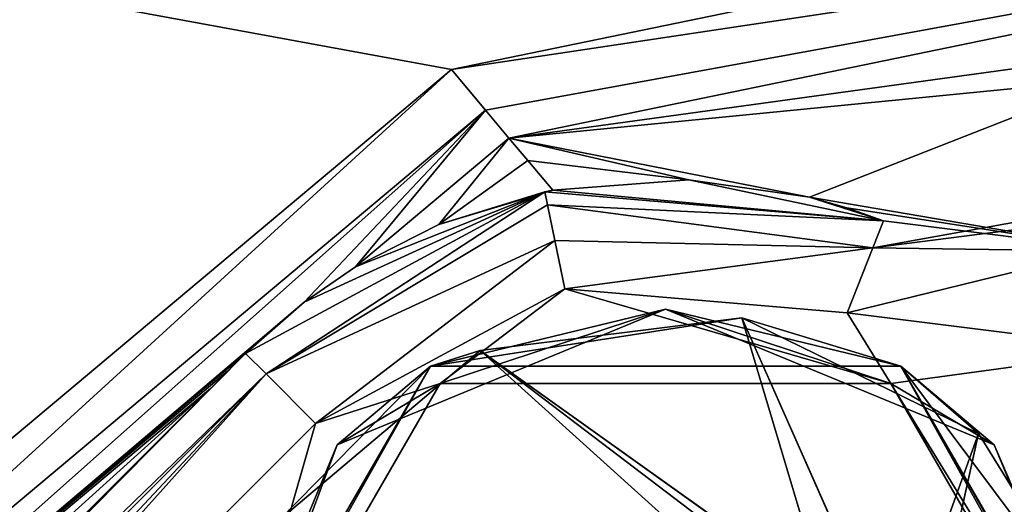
# Model space of a CAD drawing. Header units: metres. Extents: x -205 to 205, y -82 to 82.
# Tile 158 of 256: x -101.52 to -91.58, y 51.72 to 56.62. Entities that reach past the tile are written whole.
import ezdxf

# ---------------------------------------------------------------- set-up
doc = ezdxf.new("R2010")
doc.units = ezdxf.units.M
doc.layers.add('solid_PRT0003', color=7, linetype='CONTINUOUS')

msp = doc.modelspace()

# ---------------------------------------------------------------- linework, layer by layer
at = {"layer": 'solid_PRT0003'}
for points in [[(-200, -75), (-200, 75), (0, 75)], [(0, -75), (-200, -75), (0, 75)], [(-97.162331, 56.110996, 1.5), (-82.463348, 59.144897, 1.5), (-200, 75, 1.5)], [(-106.87645, 47.959885, 1.5), (-97.162331, 56.110996, 1.5), (-200, 75, 1.5)], [(-82.724831, 58.280056, 2.071429), (-82.463348, 59.144897, 1.5), (-97.162331, 56.110996, 1.5)], [(-82.724831, 58.280056, 2.071429), (-97.162331, 56.110996, 1.5), (-96.818748, 55.70153, 1.654846)], [(-82.724831, 58.280056, 2.071429), (-96.818748, 55.70153, 1.654846), (-96.581566, 55.418869, 2.071429)], [(-82.724831, 58.280056, 2.071429), (-96.581566, 55.418869, 2.071429), (-85.28138, 56.530193, 3.5)], [(-89.560646, 56.385574, 3.5), (-85.28138, 56.530193, 3.5), (-96.581566, 55.418869, 2.071429)], [(-93.546638, 54.82132, 3.5), (-89.560646, 56.385574, 3.5), (-96.581566, 55.418869, 2.071429)], [(-90.331291, 54.273312, 3.5), (-89.560646, 56.385574, 3.5), (-93.546638, 54.82132, 3.5)], [(-106.532867, 47.550419, 1.654846), (-97.162331, 56.110996, 1.5), (-106.87645, 47.959885, 1.5)], [(-96.818748, 55.70153, 1.654846), (-97.162331, 56.110996, 1.5), (-106.532867, 47.550419, 1.654846)], [(-96.818748, 55.70153, 1.654846), (-106.532867, 47.550419, 1.654846), (-106.295685, 47.267757, 2.071429)], [(-96.818748, 55.70153, 1.654846), (-106.295685, 47.267757, 2.071429), (-98.650169, 53.761948, 1.962268)], [(-96.818748, 55.70153, 1.654846), (-98.650169, 53.761948, 1.962268), (-98.133018, 54.11705, 2.071429)], [(-96.581566, 55.418869, 2.071429), (-96.818748, 55.70153, 1.654846), (-98.133018, 54.11705, 2.071429)], [(-97.289932, 54.54583, 2.437609), (-96.581566, 55.418869, 2.071429), (-98.133018, 54.11705, 2.071429)], [(-97.289932, 54.54583, 2.437609), (-96.391777, 55.19268, 2.54747), (-96.581566, 55.418869, 2.071429)], [(-94.766312, 54.995449, 3.363726), (-93.546638, 54.82132, 3.5), (-96.581566, 55.418869, 2.071429)], [(-96.391777, 55.19268, 2.54747), (-94.766312, 54.995449, 3.363726), (-96.581566, 55.418869, 2.071429)], [(-97.289932, 54.54583, 2.437609), (-96.138611, 54.890972, 2.945816), (-96.391777, 55.19268, 2.54747)], [(-96.391777, 55.19268, 2.54747), (-96.138611, 54.890972, 2.945816), (-94.766312, 54.995449, 3.363726)], [(-92.906303, 54.309189, 13.207107), (-87.8479, 54.955055, 13.207107), (-88.02037, 55.191788, 12.5)], [(-92.906303, 54.309189, 13.207107), (-88.02037, 55.191788, 12.5), (-90.331291, 54.273312, 12.5)], [(-92.798851, 54.581661, 12.5), (-94.766312, 54.995449, 3.363726), (-96.138611, 54.890972, 2.945816)], [(-92.798851, 54.581661, 12.5), (-93.546638, 54.82132, 3.5), (-94.766312, 54.995449, 3.363726)], [(-96.220306, 54.874596, 12.5), (-96.138611, 54.890972, 2.945816), (-97.289932, 54.54583, 2.437609)], [(-96.220306, 54.874596, 12.5), (-92.798851, 54.581661, 12.5), (-96.138611, 54.890972, 2.945816)], [(-87.8479, 54.955055, 13.207107), (-93.16571, 53.651382, 13.5), (-90.204567, 53.281372, 13.5)], [(-92.906303, 54.309189, 13.207107), (-93.16571, 53.651382, 13.5), (-87.8479, 54.955055, 13.207107)], [(-96.220306, 54.874596, 12.5), (-98.650169, 53.761948, 1.962268), (-99.242035, 53.243244, 1.989737)], [(-99.242035, 53.243244, 12.5), (-96.220306, 54.874596, 12.5), (-99.242035, 53.243244, 1.989737)], [(-99.034958, 53.03611, 13.207107), (-96.220306, 54.874596, 12.5), (-99.242035, 53.243244, 12.5)], [(-99.034958, 53.03611, 13.207107), (-96.193054, 54.74342, 13), (-96.220306, 54.874596, 12.5)], [(-96.220306, 54.874596, 12.5), (-98.133018, 54.11705, 2.071429), (-98.650169, 53.761948, 1.962268)], [(-96.220306, 54.874596, 12.5), (-97.289932, 54.54583, 2.437609), (-98.133018, 54.11705, 2.071429)], [(-96.193054, 54.74342, 13), (-92.798851, 54.581661, 12.5), (-96.220306, 54.874596, 12.5)], [(-93.168839, 54.713741, 3.5), (-93.546638, 54.82132, 3.5), (-92.798851, 54.581661, 12.5)], [(-93.168839, 54.713741, 3.5), (-90.331291, 54.273312, 3.5), (-93.546638, 54.82132, 3.5)], [(-99.034958, 53.03611, 13.207107), (-96.118614, 54.385044, 13.366025), (-96.193054, 54.74342, 13)], [(-96.193054, 54.74342, 13), (-92.906303, 54.309189, 13.207107), (-92.798851, 54.581661, 12.5)], [(-96.193054, 54.74342, 13), (-96.118614, 54.385044, 13.366025), (-92.906303, 54.309189, 13.207107)], [(-93.168839, 54.713741, 3.5), (-92.798851, 54.581661, 12.5), (-92.798851, 54.581661, 3.5)], [(-93.168839, 54.713741, 3.5), (-92.798851, 54.581661, 3.5), (-90.331291, 54.273312, 3.5)], [(-92.906303, 54.309189, 13.207107), (-90.331291, 54.273312, 12.5), (-92.798851, 54.581661, 12.5)], [(-92.798851, 54.581661, 3.5), (-92.798851, 54.581661, 12.5), (-90.331291, 54.273312, 12.5)], [(-90.331291, 54.273312, 3.5), (-92.798851, 54.581661, 3.5), (-90.331291, 54.273312, 12.5)], [(-99.034958, 53.03611, 13.207107), (-98.535027, 52.536037, 13.5), (-96.118614, 54.385044, 13.366025)], [(-96.118614, 54.385044, 13.366025), (-98.535027, 52.536037, 13.5), (-96.016922, 53.895496, 13.5)], [(-96.118614, 54.385044, 13.366025), (-96.016922, 53.895496, 13.5), (-92.906303, 54.309189, 13.207107)], [(-92.906303, 54.309189, 13.207107), (-96.016922, 53.895496, 13.5), (-93.16571, 53.651382, 13.5)], [(-97.275261, 52.940262, 13.5), (-96.016922, 53.895496, 13.5), (-98.535027, 52.536037, 13.5)], [(-97.275261, 52.940262, 13.5), (-92.725082, 52.940456, 13.5), (-96.016922, 53.895496, 13.5)], [(-92.725082, 52.940456, 13.5), (-93.16571, 53.651382, 13.5), (-96.016922, 53.895496, 13.5)], [(-99.242035, 53.243244, 1.989737), (-98.650169, 53.761948, 1.962268), (-106.295685, 47.267757, 2.071429)], [(-98.317337, 52.317337, 13.558578), (-95, 53.691422, 13.558578), (-97.275261, 52.940262, 13.5)], [(-98.317337, 52.317337, 13.558578), (-97.375008, 53.113617, 13.7), (-95, 53.691422, 13.558578)], [(-95, 53.691422, 13.558578), (-97.375008, 53.113617, 13.7), (-92.625015, 53.113628, 13.7)], [(-94.23114, 53.602894, 17.260666), (-92.625015, 53.113628, 17.098219), (-97.375008, 53.113617, 17.098219)], [(-96.874001, 53.273865, 17.260666), (-94.23114, 53.602894, 17.260666), (-97.375008, 53.113617, 17.098219)], [(-95, 53.691422, 13.558578), (-92.725082, 52.940456, 13.5), (-97.275261, 52.940262, 13.5)], [(-93.389793, 50.782112, 18.393747), (-94.23114, 53.602894, 17.260666), (-96.874001, 53.273865, 17.260666)], [(-95, 53.691422, 13.558578), (-91.682663, 52.317337, 13.558578), (-92.725082, 52.940456, 13.5)], [(-95, 53.691422, 13.558578), (-92.625015, 53.113628, 13.7), (-91.682663, 52.317337, 13.558578)], [(-94.23114, 53.602894, 17.260666), (-91.839104, 52.433151, 17.260666), (-92.625015, 53.113628, 17.098219)], [(-92.679359, 50.101761, 18.339132), (-91.839104, 52.433151, 17.260666), (-94.23114, 53.602894, 17.260666)], [(-92.765045, 50.290222, 18.335142), (-94.23114, 53.602894, 17.260666), (-93.389793, 50.782112, 18.393747)], [(-92.679359, 50.101761, 18.339132), (-94.23114, 53.602894, 17.260666), (-92.765045, 50.290222, 18.335142)], [(-92.725082, 52.940456, 13.5), (-90.204567, 53.281372, 13.5), (-93.16571, 53.651382, 13.5)], [(-108.588158, 43.792175, 12.882648), (-99.034958, 53.03611, 13.207107), (-99.242035, 53.243244, 12.5)], [(-108.556015, 43.916672, 12.646502), (-108.588158, 43.792175, 12.882648), (-99.242035, 53.243244, 12.5)], [(-108.52153, 43.966396, 12.5), (-108.556015, 43.916672, 12.646502), (-99.242035, 53.243244, 12.5)], [(-99.242035, 53.243244, 12.5), (-107.071526, 45.415989, 3.195747), (-108.52153, 43.966396, 3.444415)], [(-108.52153, 43.966396, 12.5), (-99.242035, 53.243244, 12.5), (-108.52153, 43.966396, 3.444415)], [(-99.242035, 53.243244, 12.5), (-105.804619, 46.682533, 3.003882), (-107.071526, 45.415989, 3.195747)], [(-99.423119, 53.062218, 2.029309), (-99.242035, 53.243244, 1.989737), (-106.295685, 47.267757, 2.071429)], [(-99.242035, 53.243244, 12.5), (-102.273689, 50.212456, 2.59002), (-105.804619, 46.682533, 3.003882)], [(-99.242035, 53.243244, 12.5), (-99.595497, 52.889881, 2.071429), (-102.273689, 50.212456, 2.59002)], [(-99.242035, 53.243244, 12.5), (-99.423119, 53.062218, 2.029309), (-99.595497, 52.889881, 2.071429)], [(-99.242035, 53.243244, 12.5), (-99.242035, 53.243244, 1.989737), (-99.423119, 53.062218, 2.029309)], [(-98.906609, 51.552677, 17.260666), (-96.874001, 53.273865, 17.260666), (-97.375008, 53.113617, 17.098219)], [(-95, 51.580647, 18.335138), (-96.874001, 53.273865, 17.260666), (-98.906609, 51.552677, 17.260666)], [(-93.799126, 51.080048, 18.393747), (-96.874001, 53.273865, 17.260666), (-94.261749, 51.285534, 18.393747)], [(-95, 51.580647, 18.335138), (-94.261749, 51.285534, 18.393747), (-96.874001, 53.273865, 17.260666)], [(-93.389793, 50.782112, 18.393747), (-96.874001, 53.273865, 17.260666), (-93.799126, 51.080048, 18.393747)], [(-92.725082, 52.940456, 13.5), (-90.449997, 49, 13.5), (-90.204567, 53.281372, 13.5)], [(-99.75, 49, 13.7), (-99.75, 49, 17.098219), (-97.375008, 53.113617, 17.098219)], [(-98.906609, 51.552677, 17.260666), (-97.375008, 53.113617, 17.098219), (-99.75, 49, 17.098219)], [(-97.375008, 53.113617, 13.7), (-99.75, 49, 13.7), (-97.375008, 53.113617, 17.098219)], [(-99.691422, 49, 13.558578), (-99.75, 49, 13.7), (-97.375008, 53.113617, 13.7)], [(-98.317337, 52.317337, 13.558578), (-99.691422, 49, 13.558578), (-97.375008, 53.113617, 13.7)], [(-97.375008, 53.113617, 13.7), (-97.375008, 53.113617, 17.098219), (-92.625015, 53.113628, 17.098219)], [(-92.625015, 53.113628, 13.7), (-97.375008, 53.113617, 13.7), (-92.625015, 53.113628, 17.098219)], [(-92.625015, 53.113628, 13.7), (-92.625015, 53.113628, 17.098219), (-90.25, 49, 17.098219)], [(-90.272049, 49, 17.189507), (-90.25, 49, 17.098219), (-92.625015, 53.113628, 17.098219)], [(-90.25, 49, 13.7), (-92.625015, 53.113628, 13.7), (-90.25, 49, 17.098219)], [(-90.333336, 49, 17.260666), (-90.272049, 49, 17.189507), (-92.625015, 53.113628, 17.098219)], [(-90.514534, 50.287766, 17.260666), (-90.333336, 49, 17.260666), (-92.625015, 53.113628, 17.098219)], [(-91.839104, 52.433151, 17.260666), (-90.514534, 50.287766, 17.260666), (-92.625015, 53.113628, 17.098219)], [(-91.682663, 52.317337, 13.558578), (-92.625015, 53.113628, 13.7), (-90.25, 49, 13.7)], [(-108.588158, 43.792175, 12.882648), (-108.409615, 43.657681, 13.211638), (-99.034958, 53.03611, 13.207107)], [(-108.409615, 43.657681, 13.211638), (-107.958176, 43.50005, 13.462326), (-99.034958, 53.03611, 13.207107)], [(-107.958176, 43.50005, 13.462326), (-107.571854, 43.501793, 13.5), (-99.034958, 53.03611, 13.207107)], [(-99.034958, 53.03611, 13.207107), (-107.571854, 43.501793, 13.5), (-98.535027, 52.536037, 13.5)], [(-99.595497, 52.889881, 2.071429), (-99.423119, 53.062218, 2.029309), (-106.295685, 47.267757, 2.071429)], [(-97.275261, 52.940262, 13.5), (-98.535027, 52.536037, 13.5), (-99.550003, 49, 13.5)], [(-98.317337, 52.317337, 13.558578), (-97.275261, 52.940262, 13.5), (-99.550003, 49, 13.5)], [(-90.308578, 49, 13.558578), (-90.449997, 49, 13.5), (-92.725082, 52.940456, 13.5)], [(-91.682663, 52.317337, 13.558578), (-90.308578, 49, 13.558578), (-92.725082, 52.940456, 13.5)], [(-99.595497, 52.889881, 2.071429), (-106.295685, 47.267757, 2.071429), (-106.086823, 47.018841, 2.58439)], [(-102.273689, 50.212456, 2.59002), (-99.595497, 52.889881, 2.071429), (-106.086823, 47.018841, 2.58439)], [(-99.550003, 49, 13.5), (-98.535027, 52.536037, 13.5), (-107.571854, 43.501793, 13.5)], [(-92.679359, 50.101761, 18.339132), (-92.598221, 49.012154, 18.393747), (-91.839104, 52.433151, 17.260666)], [(-92.598221, 49.012154, 18.393747), (-92.59819, 49, 18.393747), (-91.839104, 52.433151, 17.260666)], [(-92.59819, 49, 18.393747), (-90.514534, 50.287766, 17.260666), (-91.839104, 52.433151, 17.260666)], [(-98.317337, 52.317337, 13.558578), (-99.550003, 49, 13.5), (-99.691422, 49, 13.558578)], [(-91.682663, 52.317337, 13.558578), (-90.25, 49, 13.7), (-90.308578, 49, 13.558578)]]:
    msp.add_3dface(points, dxfattribs=at)

doc.saveas('drawing.dxf')
